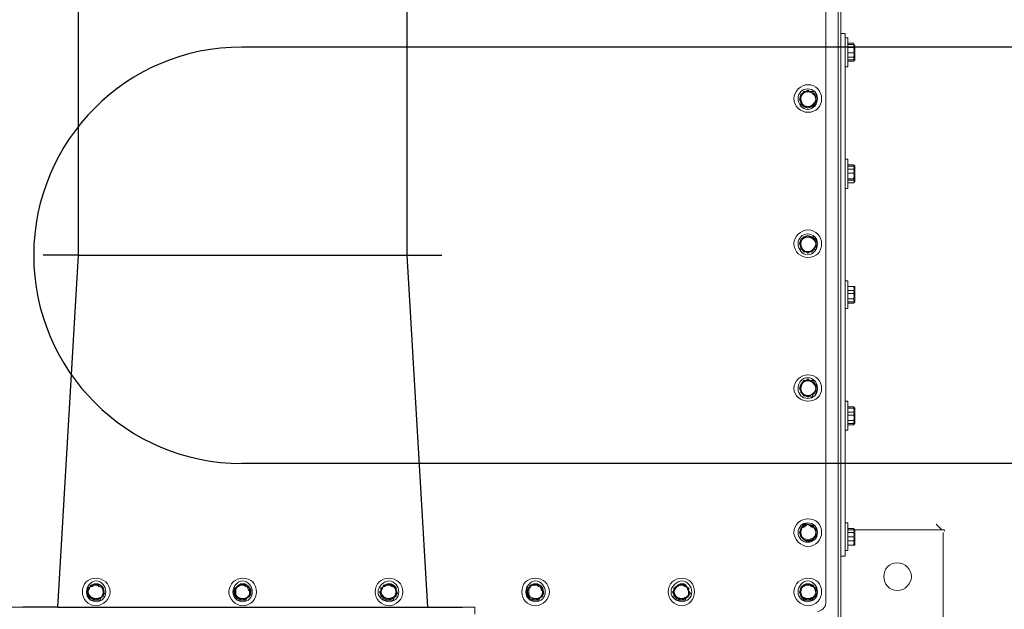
# Model space of a CAD drawing. Header units: millimetres. Extents: x -21108 to 360233, y 566 to 551167.
# Tile 20 of 38: x 179879 to 180719, y 267489 to 267991. Entities that reach past the tile are written whole.
import ezdxf

# ---------------------------------------------------------------- set-up
doc = ezdxf.new("R2010")
doc.units = ezdxf.units.MM
doc.header["$LTSCALE"] = 10

msp = doc.modelspace()

# ---------------------------------------------------------------- linework, layer by layer
at = {"color": 0, "linetype": 'ByBlock', "lineweight": -2}
for p, q in [((179929.369, 267790.375), (179929.369, 271350.375)), ((180209.369, 271350.375), (180209.369, 267790.375)), ((180778.691, 267967.875), (180068.691, 267967.875)), ((179929.369, 267790.375), (179899.369, 267790.375)), ((179929.369, 267790.375), (179899.369, 267790.375)), ((179911.869, 267490.375), (179929.369, 267790.375)), ((179929.369, 267790.375), (180209.369, 267790.375)), ((179929.369, 267790.375), (180209.369, 267790.375)), ((180209.369, 267790.375), (180226.869, 267490.375)), ((180209.369, 267790.375), (180239.369, 267790.375)), ((180209.369, 267790.375), (180239.369, 267790.375)), ((180778.691, 267612.875), (180068.691, 267612.875)), ((179911.869, 267490.375), (179881.869, 267490.375)), ((179911.869, 267490.375), (180226.869, 267490.375)), ((180226.869, 267490.375), (180256.869, 267490.375))]:
    msp.add_line(p, q, dxfattribs=at)
at = {"linetype": 'Continuous', "lineweight": 20}
for points in [[(180577.273, 268068.984), (180579.63, 268068.984), (180579.63, 267444.416), (180577.273, 267444.416)], [(180566.667, 267493.91), (180566.667, 268040.702), (180566.667, 268040.702)], [(180566.667, 266432.144), (180566.667, 266432.144), (180577.273, 266432.144), (180577.273, 268002.992), (180566.667, 268002.992)], [(180579.63, 267979.424), (180583.165, 267979.424), (180583.165, 267972.353)], [(180585.522, 267975.888), (180583.165, 267975.888), (180583.165, 267975.888)], [(180585.522, 267975.888), (180585.522, 267951.141), (180585.522, 267951.141)], [(180583.165, 267541.047), (180583.165, 267972.353), (180583.165, 267972.353)], [(180585.522, 267971.175), (180585.522, 267954.677), (180585.522, 267954.677)], [(180591.414, 267968.818), (180590.236, 267971.175), (180585.522, 267971.175)], [(180585.522, 267971.175), (180585.522, 267959.39), (180585.522, 267954.677)], [(180591.414, 267966.461), (180590.236, 267969.996), (180585.522, 267969.996)], [(180590.236, 267967.639), (180585.522, 267967.639), (180585.522, 267967.639)], [(180591.414, 267966.461), (180590.236, 267962.926), (180585.522, 267962.926)], [(180591.414, 267968.818), (180590.236, 267971.175), (180590.236, 267971.175)], [(180591.414, 267966.461), (180591.414, 267968.818), (180590.236, 267969.996)], [(180590.236, 267962.926), (180591.414, 267960.569), (180591.414, 267966.461)], [(180591.414, 267962.926), (180590.236, 267959.39), (180585.522, 267959.39)], [(180591.414, 267960.569), (180590.236, 267957.033), (180585.522, 267957.033)], [(180590.236, 267959.39), (180591.414, 267957.033), (180590.236, 267955.855), (180585.522, 267955.855)], [(180590.236, 267955.855), (180591.414, 267957.033), (180591.414, 267957.033)], [(180590.236, 267957.033), (180591.414, 267957.033), (180591.414, 267957.033)], [(180591.414, 267962.926), (180591.414, 267957.033), (180591.414, 267957.033)], [(180591.414, 267960.569), (180591.414, 267957.033), (180591.414, 267957.033)], [(180583.165, 267951.141), (180585.522, 267951.141), (180585.522, 267951.141)], [(180554.883, 267928.751), (180551.347, 267931.108), (180547.812, 267928.751)], [(180545.455, 267926.394), (180544.277, 267922.859), (180544.277, 267922.859)], [(180544.277, 267922.859), (180545.455, 267920.502), (180545.455, 267920.502)], [(180551.347, 267929.929), (180547.812, 267929.929), (180545.455, 267926.394)], [(180547.812, 267928.751), (180545.455, 267927.573), (180545.455, 267922.859), (180545.455, 267919.324), (180547.812, 267916.967)], [(180551.347, 267916.967), (180554.883, 267916.967), (180557.24, 267919.324), (180558.418, 267922.859), (180557.24, 267926.394), (180556.061, 267929.929), (180551.347, 267929.929)], [(180558.418, 267922.859), (180558.418, 267927.573), (180554.883, 267928.751)], [(180554.883, 267916.967), (180558.418, 267919.324), (180558.418, 267922.859)], [(180545.455, 267920.502), (180547.812, 267916.967), (180551.347, 267916.967)], [(180547.812, 267916.967), (180551.347, 267915.788), (180554.883, 267916.967)], [(180585.522, 267872.186), (180583.165, 267872.186), (180583.165, 267872.186)], [(180585.522, 267872.186), (180585.522, 267847.439), (180585.522, 267847.439)], [(180585.522, 267868.651), (180585.522, 267855.688), (180585.522, 267852.153)], [(180585.522, 267868.651), (180585.522, 267852.153), (180585.522, 267852.153)], [(180591.414, 267865.116), (180590.236, 267867.473), (180585.522, 267867.473)], [(180591.414, 267863.937), (180590.236, 267866.294), (180585.522, 267866.294)], [(180585.522, 267863.937), (180590.236, 267863.937), (180591.414, 267865.116), (180591.414, 267860.402), (180590.236, 267863.937)], [(180591.414, 267863.937), (180590.236, 267860.402), (180585.522, 267860.402)], [(180591.414, 267866.294), (180590.236, 267867.473), (180590.236, 267867.473)], [(180591.414, 267863.937), (180591.414, 267866.294), (180590.236, 267866.294)], [(180590.236, 267860.402), (180591.414, 267856.867), (180591.414, 267863.937)], [(180591.414, 267866.294), (180591.414, 267865.116), (180591.414, 267865.116)], [(180591.414, 267856.867), (180590.236, 267854.51), (180585.522, 267854.51)], [(180591.414, 267854.51), (180590.236, 267855.688), (180585.522, 267855.688)], [(180591.414, 267853.331), (180591.414, 267854.51), (180591.414, 267860.402), (180590.236, 267855.688)], [(180591.414, 267856.867), (180591.414, 267854.51), (180591.414, 267854.51)], [(180583.165, 267847.439), (180585.522, 267847.439), (180585.522, 267847.439)], [(180591.414, 267854.51), (180590.236, 267852.153), (180585.522, 267852.153)], [(180590.236, 267854.51), (180591.414, 267853.331), (180591.414, 267853.331)], [(180590.236, 267852.153), (180591.414, 267853.331), (180591.414, 267853.331)], [(180551.347, 267806.194), (180547.812, 267806.194), (180545.455, 267803.837)], [(180547.812, 267806.194), (180545.455, 267803.837), (180545.455, 267799.124), (180545.455, 267795.588), (180547.812, 267794.41)], [(180554.883, 267806.194), (180551.347, 267807.373), (180547.812, 267806.194)], [(180551.347, 267793.232), (180554.883, 267793.232), (180557.24, 267796.767), (180558.418, 267799.124), (180557.24, 267803.837), (180556.061, 267806.194), (180551.347, 267806.194)], [(180558.418, 267799.124), (180558.418, 267803.837), (180554.883, 267806.194)], [(180545.455, 267803.837), (180544.277, 267800.302), (180545.455, 267796.767)], [(180545.455, 267796.767), (180547.812, 267793.232), (180551.347, 267793.232)], [(180554.883, 267794.41), (180558.418, 267795.588), (180558.418, 267799.124)], [(180547.812, 267794.41), (180551.347, 267792.053), (180554.883, 267794.41)], [(180585.522, 267768.484), (180583.165, 267768.484), (180583.165, 267768.484)], [(180585.522, 267768.484), (180585.522, 267744.916), (180585.522, 267744.916)], [(180585.522, 267766.128), (180585.522, 267753.165), (180585.522, 267748.451)], [(180585.522, 267766.128), (180585.522, 267748.451), (180585.522, 267748.451)], [(180591.414, 267760.235), (180590.236, 267763.771), (180585.522, 267763.771)], [(180591.414, 267762.592), (180590.236, 267763.771), (180585.522, 267763.771)], [(180591.414, 267763.771), (180590.236, 267763.771), (180590.236, 267763.771)], [(180591.414, 267760.235), (180591.414, 267763.771), (180590.236, 267763.771)], [(180591.414, 267763.771), (180591.414, 267762.592), (180591.414, 267762.592)], [(180591.414, 267762.592), (180590.236, 267760.235), (180585.522, 267760.235)], [(180591.414, 267760.235), (180590.236, 267757.879), (180585.522, 267757.879)], [(180590.236, 267760.235), (180591.414, 267756.7), (180590.236, 267753.165), (180585.522, 267753.165)], [(180591.414, 267762.592), (180591.414, 267756.7), (180591.414, 267750.808), (180590.236, 267753.165)], [(180590.236, 267757.879), (180591.414, 267753.165), (180591.414, 267760.235)], [(180591.414, 267753.165), (180590.236, 267750.808), (180585.522, 267750.808)], [(180591.414, 267750.808), (180590.236, 267749.63), (180585.522, 267749.63)], [(180590.236, 267749.63), (180591.414, 267750.808), (180591.414, 267750.808)], [(180590.236, 267750.808), (180591.414, 267750.808), (180591.414, 267750.808)], [(180591.414, 267753.165), (180591.414, 267750.808), (180591.414, 267750.808)], [(180583.165, 267744.916), (180585.522, 267744.916), (180585.522, 267744.916)], [(180545.455, 267680.102), (180544.277, 267676.567), (180545.455, 267674.21)], [(180551.347, 267683.637), (180547.812, 267683.637), (180545.455, 267680.102)], [(180547.812, 267682.459), (180545.455, 267680.102), (180545.455, 267676.567), (180545.455, 267673.032), (180547.812, 267671.853)], [(180554.883, 267682.459), (180551.347, 267684.816), (180547.812, 267682.459)], [(180557.24, 267674.21), (180558.418, 267676.567), (180557.24, 267680.102), (180556.061, 267683.637), (180551.347, 267683.637)], [(180558.418, 267676.567), (180558.418, 267680.102), (180554.883, 267682.459)], [(180545.455, 267674.21), (180547.812, 267670.675), (180551.347, 267670.675)], [(180547.812, 267671.853), (180551.347, 267669.496), (180554.883, 267671.853)], [(180551.347, 267670.675), (180554.883, 267669.496), (180557.24, 267674.21)], [(180554.883, 267671.853), (180558.418, 267673.032), (180558.418, 267676.567)], [(180585.522, 267665.961), (180583.165, 267665.961), (180583.165, 267665.961)], [(180585.522, 267665.961), (180585.522, 267641.214), (180585.522, 267641.214)], [(180585.522, 267662.426), (180585.522, 267649.463), (180585.522, 267644.749)], [(180585.522, 267662.426), (180585.522, 267644.749), (180585.522, 267644.749)], [(180591.414, 267658.89), (180590.236, 267661.247), (180585.522, 267661.247)], [(180591.414, 267656.534), (180590.236, 267660.069), (180585.522, 267660.069)], [(180591.414, 267656.534), (180590.236, 267654.177), (180585.522, 267654.177)], [(180590.236, 267656.534), (180585.522, 267656.534), (180585.522, 267656.534)], [(180591.414, 267660.069), (180590.236, 267661.247), (180590.236, 267661.247)], [(180591.414, 267656.534), (180591.414, 267660.069), (180590.236, 267660.069)], [(180590.236, 267654.177), (180591.414, 267650.641), (180591.414, 267656.534)], [(180591.414, 267660.069), (180591.414, 267658.89), (180591.414, 267658.89)], [(180591.414, 267650.641), (180590.236, 267647.106), (180585.522, 267647.106)], [(180591.414, 267648.285), (180590.236, 267649.463), (180585.522, 267649.463)], [(180591.414, 267648.285), (180590.236, 267645.928), (180585.522, 267645.928)], [(180591.414, 267648.285), (180591.414, 267652.998), (180590.236, 267649.463)], [(180590.236, 267645.928), (180591.414, 267647.106), (180591.414, 267647.106)], [(180590.236, 267647.106), (180591.414, 267647.106), (180591.414, 267647.106)], [(180591.414, 267650.641), (180591.414, 267648.285), (180591.414, 267648.285)], [(180591.414, 267648.285), (180591.414, 267647.106), (180591.414, 267647.106)], [(180583.165, 267641.214), (180585.522, 267641.214), (180585.522, 267641.214)], [(180585.522, 267562.259), (180583.165, 267562.259), (180583.165, 267562.259)], [(180585.522, 267562.259), (180585.522, 267538.69), (180585.522, 267538.69)], [(180545.455, 267557.545), (180544.277, 267554.01), (180545.455, 267550.475)], [(180551.347, 267561.081), (180547.812, 267561.081), (180545.455, 267557.545)], [(180547.812, 267558.724), (180545.455, 267557.545), (180545.455, 267554.01), (180545.455, 267550.475), (180547.812, 267548.118)], [(180554.883, 267558.724), (180551.347, 267561.081), (180547.812, 267558.724)], [(180551.347, 267546.94), (180554.883, 267546.94), (180557.24, 267550.475), (180558.418, 267554.01), (180557.24, 267556.367), (180556.061, 267559.902), (180551.347, 267561.081)], [(180558.418, 267554.01), (180558.418, 267557.545), (180554.883, 267558.724)], [(180554.883, 267548.118), (180558.418, 267550.475), (180558.418, 267554.01)], [(180585.522, 267558.724), (180585.522, 267545.761), (180585.522, 267542.226)], [(180585.522, 267558.724), (180585.522, 267542.226), (180585.522, 267542.226)], [(180591.414, 267556.367), (180590.236, 267557.545), (180585.522, 267557.545)], [(180591.414, 267554.01), (180590.236, 267556.367), (180585.522, 267556.367)], [(180591.414, 267556.367), (180590.236, 267554.01), (180585.522, 267554.01)], [(180591.414, 267554.01), (180590.236, 267550.475), (180585.522, 267550.475)], [(180591.414, 267556.367), (180590.236, 267557.545), (180590.236, 267557.545)], [(180591.414, 267554.01), (180591.414, 267556.367), (180590.236, 267556.367)], [(180590.236, 267554.01), (180591.414, 267550.475), (180591.414, 267556.367)], [(180590.236, 267550.475), (180591.414, 267548.118), (180591.414, 267554.01)], [(180665.655, 267556.367), (180591.414, 267556.367), (180591.414, 267556.367)], [(180665.655, 267556.367), (180660.941, 267561.081), (180660.941, 267561.081)], [(180666.834, 267366.64), (180666.834, 267554.01), (180666.834, 267554.01)], [(180666.834, 267366.64), (180666.834, 267554.01), (180666.834, 267554.01)], [(180545.455, 267550.475), (180547.812, 267548.118), (180551.347, 267546.94)], [(180547.812, 267548.118), (180551.347, 267545.761), (180554.883, 267548.118)], [(180591.414, 267548.118), (180590.236, 267543.404), (180585.522, 267543.404)], [(180591.414, 267544.583), (180590.236, 267546.94), (180585.522, 267546.94)], [(180591.414, 267543.404), (180591.414, 267544.583), (180591.414, 267550.475), (180590.236, 267546.94)], [(180591.414, 267548.118), (180591.414, 267544.583), (180591.414, 267544.583)], [(180583.165, 267541.047), (180583.165, 267533.977), (180579.63, 267533.977)], [(180583.165, 267538.69), (180585.522, 267538.69), (180585.522, 267538.69)], [(180591.414, 267544.583), (180590.236, 267543.404), (180585.522, 267543.404)], [(180590.236, 267543.404), (180591.414, 267543.404), (180591.414, 267543.404)], [(180590.236, 267543.404), (180591.414, 267543.404), (180591.414, 267543.404)], [(179938.563, 267505.694), (179936.207, 267503.338), (179937.385, 267499.802)], [(179940.92, 267508.051), (179937.385, 267506.873), (179937.385, 267503.338), (179937.385, 267499.802), (179940.92, 267497.445)], [(179944.456, 267509.23), (179939.742, 267509.23), (179938.563, 267505.694)], [(179946.812, 267508.051), (179944.456, 267510.408), (179940.92, 267508.051)], [(179944.456, 267496.267), (179947.991, 267496.267), (179949.169, 267499.802), (179951.526, 267502.159), (179950.348, 267505.694), (179947.991, 267509.23), (179944.456, 267509.23)], [(179950.348, 267503.338), (179950.348, 267506.873), (179946.812, 267508.051)], [(179946.812, 267497.445), (179950.348, 267499.802), (179950.348, 267503.338)], [(180069.369, 267509.23), (180065.834, 267509.23), (180063.477, 267505.694), (180061.12, 267503.338), (180063.477, 267499.802)], [(180065.834, 267508.051), (180062.299, 267506.873), (180062.299, 267503.338), (180062.299, 267499.802), (180065.834, 267497.445)], [(180071.726, 267508.051), (180069.369, 267510.408), (180065.834, 267508.051)], [(180068.191, 267496.267), (180071.726, 267496.267), (180074.083, 267499.802), (180076.44, 267502.159), (180074.083, 267505.694), (180072.904, 267509.23), (180069.369, 267509.23)], [(180071.726, 267497.445), (180075.261, 267499.802), (180075.261, 267503.338), (180075.261, 267506.873), (180071.726, 267508.051)], [(180188.391, 267505.694), (180186.034, 267503.338), (180188.391, 267499.802)], [(180190.748, 267508.051), (180187.212, 267506.873), (180187.212, 267503.338), (180187.212, 267499.802), (180190.748, 267497.445)], [(180193.104, 267509.23), (180189.569, 267509.23), (180188.391, 267505.694)], [(180196.64, 267508.051), (180193.104, 267510.408), (180190.748, 267508.051)], [(180193.104, 267496.267), (180197.818, 267496.267), (180198.997, 267499.802), (180201.353, 267502.159), (180200.175, 267505.694), (180197.818, 267509.23), (180193.104, 267509.23)], [(180200.175, 267503.338), (180200.175, 267506.873), (180196.64, 267508.051)], [(180196.64, 267497.445), (180200.175, 267499.802), (180200.175, 267503.338)], [(180313.304, 267505.694), (180310.947, 267503.338), (180313.304, 267499.802)], [(180314.483, 267508.051), (180312.126, 267506.873), (180312.126, 267503.338), (180312.126, 267499.802), (180314.483, 267497.445)], [(180319.196, 267509.23), (180314.483, 267509.23), (180313.304, 267505.694)], [(180321.553, 267508.051), (180319.196, 267510.408), (180314.483, 267508.051)], [(180318.018, 267496.267), (180321.553, 267496.267), (180323.91, 267499.802), (180326.267, 267502.159), (180323.91, 267505.694), (180322.732, 267509.23), (180319.196, 267509.23)], [(180325.089, 267503.338), (180325.089, 267506.873), (180321.553, 267508.051)], [(180321.553, 267497.445), (180325.089, 267499.802), (180325.089, 267503.338)], [(180438.218, 267505.694), (180435.861, 267503.338), (180438.218, 267499.802)], [(180440.575, 267508.051), (180437.04, 267506.873), (180437.04, 267503.338), (180437.04, 267499.802), (180440.575, 267497.445)], [(180444.11, 267509.23), (180440.575, 267509.23), (180438.218, 267505.694)], [(180446.467, 267508.051), (180442.932, 267510.408), (180440.575, 267508.051)], [(180442.932, 267496.267), (180446.467, 267496.267), (180448.824, 267499.802), (180451.181, 267502.159), (180448.824, 267505.694), (180447.645, 267509.23), (180444.11, 267509.23)], [(180450.002, 267503.338), (180450.002, 267506.873), (180446.467, 267508.051)], [(180446.467, 267497.445), (180450.002, 267499.802), (180450.002, 267503.338)], [(180551.347, 267509.23), (180547.812, 267509.23), (180545.455, 267505.694), (180544.277, 267503.338), (180545.455, 267499.802)], [(180547.812, 267508.051), (180545.455, 267506.873), (180545.455, 267503.338), (180545.455, 267499.802), (180547.812, 267497.445)], [(180554.883, 267508.051), (180551.347, 267510.408), (180547.812, 267508.051)], [(180557.24, 267499.802), (180558.418, 267502.159), (180557.24, 267505.694), (180556.061, 267509.23), (180551.347, 267509.23)], [(180558.418, 267503.338), (180558.418, 267506.873), (180554.883, 267508.051)], [(180554.883, 267497.445), (180558.418, 267499.802), (180558.418, 267503.338)], [(179937.385, 267499.802), (179939.742, 267496.267), (179944.456, 267496.267)], [(179940.92, 267497.445), (179944.456, 267496.267), (179946.812, 267497.445)], [(180063.477, 267499.802), (180064.655, 267496.267), (180068.191, 267496.267)], [(180065.834, 267497.445), (180069.369, 267496.267), (180071.726, 267497.445)], [(180188.391, 267499.802), (180189.569, 267496.267), (180193.104, 267496.267)], [(180190.748, 267497.445), (180193.104, 267496.267), (180196.64, 267497.445)], [(180313.304, 267499.802), (180314.483, 267496.267), (180318.018, 267496.267)], [(180314.483, 267497.445), (180319.196, 267496.267), (180321.553, 267497.445)], [(180438.218, 267499.802), (180439.396, 267496.267), (180442.932, 267496.267)], [(180440.575, 267497.445), (180442.932, 267496.267), (180446.467, 267497.445)], [(180545.455, 267499.802), (180547.812, 267496.267), (180551.347, 267496.267)], [(180547.812, 267497.445), (180551.347, 267496.267), (180554.883, 267497.445)], [(180551.347, 267496.267), (180554.883, 267496.267), (180557.24, 267499.802)], [(180267.346, 267490.375), (180069.369, 267490.375), (179870.214, 267490.375)], [(180267.346, 267484.483), (180267.346, 267490.375), (180267.346, 267490.375)]]:
    msp.add_lwpolyline(points, dxfattribs=at)
for points in [[(180585.522, 267971.175), (180585.522, 267971.175)], [(180585.522, 267971.175), (180585.522, 267971.175)], [(180590.236, 267967.639), (180591.414, 267968.818), (180591.414, 267962.926)], [(180591.414, 267968.818), (180591.414, 267968.818)], [(180585.522, 267954.677), (180585.522, 267954.677)], [(180585.522, 267954.677), (180585.522, 267954.677)], [(180585.522, 267868.651), (180585.522, 267868.651)], [(180585.522, 267868.651), (180585.522, 267868.651)], [(180585.522, 267852.153), (180585.522, 267852.153)], [(180585.522, 267852.153), (180585.522, 267852.153)], [(180585.522, 267766.128), (180585.522, 267766.128)], [(180585.522, 267766.128), (180585.522, 267766.128)], [(180585.522, 267748.451), (180585.522, 267748.451)], [(180585.522, 267748.451), (180585.522, 267748.451)], [(180591.414, 267750.808), (180591.414, 267750.808)], [(180585.522, 267662.426), (180585.522, 267662.426)], [(180585.522, 267662.426), (180585.522, 267662.426)], [(180590.236, 267656.534), (180591.414, 267658.89), (180591.414, 267652.998)], [(180585.522, 267644.749), (180585.522, 267644.749)], [(180585.522, 267644.749), (180585.522, 267644.749)], [(180585.522, 267558.724), (180585.522, 267558.724)], [(180585.522, 267558.724), (180585.522, 267558.724)], [(180591.414, 267556.367), (180591.414, 267556.367)], [(180585.522, 267542.226), (180585.522, 267542.226)], [(180585.522, 267542.226), (180585.522, 267542.226)]]:
    msp.add_lwpolyline(points, close=True, dxfattribs=at)
at = {"color": 0, "linetype": 'ByBlock', "lineweight": -2}
msp.add_arc((180068.691, 267790.375), 177.5, 90, 270, dxfattribs=at)
at = {"linetype": 'Continuous', "lineweight": 20}
for points, knots in [([(180563.132, 267924.037), (180563.132, 267929.929), (180558.418, 267935.822), (180551.347, 267935.822), (180551.347, 267935.822), (180545.455, 267935.822), (180539.563, 267929.929), (180539.563, 267924.037), (180539.563, 267924.037), (180539.563, 267916.967), (180545.455, 267912.253), (180551.347, 267912.253), (180551.347, 267912.253), (180558.418, 267912.253), (180563.132, 267916.967), (180563.132, 267924.037)], [0, 0, 0, 0, 0.0625, 0.0625, 0.0625, 0.062501, 0.125, 0.125, 0.125, 0.125001, 0.1875, 0.1875, 0.1875, 0.187501, 1, 1, 1, 1]), ([(180559.596, 267924.037), (180559.596, 267928.751), (180556.061, 267932.286), (180551.347, 267932.286), (180551.347, 267932.286), (180546.634, 267932.286), (180543.098, 267928.751), (180543.098, 267924.037), (180543.098, 267924.037), (180543.098, 267919.324), (180546.634, 267914.61), (180551.347, 267914.61), (180551.347, 267914.61), (180556.061, 267914.61), (180559.596, 267919.324), (180559.596, 267924.037)], [0, 0, 0, 0, 0.0625, 0.0625, 0.0625, 0.062501, 0.125, 0.125, 0.125, 0.125001, 0.1875, 0.1875, 0.1875, 0.187501, 1, 1, 1, 1]), ([(180563.132, 267800.302), (180563.132, 267806.194), (180558.418, 267812.086), (180551.347, 267812.086), (180551.347, 267812.086), (180545.455, 267812.086), (180539.563, 267806.194), (180539.563, 267800.302), (180539.563, 267800.302), (180539.563, 267793.232), (180545.455, 267788.518), (180551.347, 267788.518), (180551.347, 267788.518), (180558.418, 267788.518), (180563.132, 267793.232), (180563.132, 267800.302)], [0, 0, 0, 0, 0.0625, 0.0625, 0.0625, 0.062501, 0.125, 0.125, 0.125, 0.125001, 0.1875, 0.1875, 0.1875, 0.187501, 1, 1, 1, 1]), ([(180559.596, 267800.302), (180559.596, 267805.016), (180556.061, 267808.551), (180551.347, 267808.551), (180551.347, 267808.551), (180546.634, 267808.551), (180543.098, 267805.016), (180543.098, 267800.302), (180543.098, 267800.302), (180543.098, 267795.588), (180546.634, 267790.875), (180551.347, 267790.875), (180551.347, 267790.875), (180556.061, 267790.875), (180559.596, 267795.588), (180559.596, 267800.302)], [0, 0, 0, 0, 0.0625, 0.0625, 0.0625, 0.062501, 0.125, 0.125, 0.125, 0.125001, 0.1875, 0.1875, 0.1875, 0.187501, 1, 1, 1, 1]), ([(180563.132, 267676.567), (180563.132, 267683.637), (180558.418, 267688.351), (180551.347, 267688.351), (180551.347, 267688.351), (180545.455, 267688.351), (180539.563, 267683.637), (180539.563, 267676.567), (180539.563, 267676.567), (180539.563, 267670.675), (180545.455, 267665.961), (180551.347, 267665.961), (180551.347, 267665.961), (180558.418, 267665.961), (180563.132, 267670.675), (180563.132, 267676.567)], [0, 0, 0, 0, 0.0625, 0.0625, 0.0625, 0.062501, 0.125, 0.125, 0.125, 0.125001, 0.1875, 0.1875, 0.1875, 0.187501, 1, 1, 1, 1]), ([(180559.596, 267676.567), (180559.596, 267682.459), (180556.061, 267685.994), (180551.347, 267685.994), (180551.347, 267685.994), (180546.634, 267685.994), (180543.098, 267682.459), (180543.098, 267676.567), (180543.098, 267676.567), (180543.098, 267671.853), (180546.634, 267668.318), (180551.347, 267668.318), (180551.347, 267668.318), (180556.061, 267668.318), (180559.596, 267671.853), (180559.596, 267676.567)], [0, 0, 0, 0, 0.0625, 0.0625, 0.0625, 0.062501, 0.125, 0.125, 0.125, 0.125001, 0.1875, 0.1875, 0.1875, 0.187501, 1, 1, 1, 1]), ([(180563.132, 267554.01), (180563.132, 267561.081), (180558.418, 267565.794), (180551.347, 267565.794), (180551.347, 267565.794), (180545.455, 267565.794), (180539.563, 267561.081), (180539.563, 267554.01), (180539.563, 267554.01), (180539.563, 267548.118), (180545.455, 267542.226), (180551.347, 267542.226), (180551.347, 267542.226), (180558.418, 267542.226), (180563.132, 267548.118), (180563.132, 267554.01)], [0, 0, 0, 0, 0.0625, 0.0625, 0.0625, 0.062501, 0.125, 0.125, 0.125, 0.125001, 0.1875, 0.1875, 0.1875, 0.187501, 1, 1, 1, 1]), ([(180559.596, 267554.01), (180559.596, 267558.724), (180556.061, 267562.259), (180551.347, 267562.259), (180551.347, 267562.259), (180546.634, 267562.259), (180543.098, 267558.724), (180543.098, 267554.01), (180543.098, 267554.01), (180543.098, 267549.296), (180546.634, 267545.761), (180551.347, 267545.761), (180551.347, 267545.761), (180556.061, 267545.761), (180559.596, 267549.296), (180559.596, 267554.01)], [0, 0, 0, 0, 0.0625, 0.0625, 0.0625, 0.062501, 0.125, 0.125, 0.125, 0.125001, 0.1875, 0.1875, 0.1875, 0.187501, 1, 1, 1, 1]), ([(180639.73, 267516.3), (180639.73, 267523.371), (180633.838, 267528.085), (180627.945, 267528.085), (180627.945, 267528.085), (180620.875, 267528.085), (180616.161, 267523.371), (180616.161, 267516.3), (180616.161, 267516.3), (180616.161, 267510.408), (180620.875, 267504.516), (180627.945, 267504.516), (180627.945, 267504.516), (180633.838, 267504.516), (180639.73, 267510.408), (180639.73, 267516.3)], [0, 0, 0, 0, 0.0625, 0.0625, 0.0625, 0.062501, 0.125, 0.125, 0.125, 0.125001, 0.1875, 0.1875, 0.1875, 0.187501, 1, 1, 1, 1]), ([(180627.945, 267528.085), (180620.875, 267528.085), (180616.161, 267523.371), (180616.161, 267516.3), (180616.161, 267516.3), (180616.161, 267510.408), (180620.875, 267504.516), (180627.945, 267504.516)], [0, 0, 0, 0, 0.125, 0.125, 0.125, 0.125001, 1, 1, 1, 1]), ([(179956.24, 267503.338), (179956.24, 267510.408), (179950.348, 267515.122), (179944.456, 267515.122), (179944.456, 267515.122), (179937.385, 267515.122), (179932.671, 267510.408), (179932.671, 267503.338), (179932.671, 267503.338), (179932.671, 267497.445), (179937.385, 267491.553), (179944.456, 267491.553), (179944.456, 267491.553), (179950.348, 267491.553), (179956.24, 267497.445), (179956.24, 267503.338)], [0, 0, 0, 0, 0.0625, 0.0625, 0.0625, 0.062501, 0.125, 0.125, 0.125, 0.125001, 0.1875, 0.1875, 0.1875, 0.187501, 1, 1, 1, 1]), ([(179956.24, 267503.338), (179956.24, 267510.408), (179950.348, 267515.122), (179944.456, 267515.122), (179944.456, 267515.122), (179937.385, 267515.122), (179932.671, 267510.408), (179932.671, 267503.338), (179932.671, 267503.338), (179932.671, 267497.445), (179937.385, 267491.553), (179944.456, 267491.553), (179944.456, 267491.553), (179950.348, 267491.553), (179956.24, 267497.445), (179956.24, 267503.338)], [0, 0, 0, 0, 0.0625, 0.0625, 0.0625, 0.062501, 0.125, 0.125, 0.125, 0.125001, 0.1875, 0.1875, 0.1875, 0.187501, 1, 1, 1, 1]), ([(179952.705, 267503.338), (179952.705, 267508.051), (179949.169, 267512.765), (179944.456, 267512.765), (179944.456, 267512.765), (179939.742, 267512.765), (179936.207, 267508.051), (179936.207, 267503.338), (179936.207, 267503.338), (179936.207, 267498.624), (179939.742, 267495.089), (179944.456, 267495.089), (179944.456, 267495.089), (179949.169, 267495.089), (179952.705, 267498.624), (179952.705, 267503.338)], [0, 0, 0, 0, 0.0625, 0.0625, 0.0625, 0.062501, 0.125, 0.125, 0.125, 0.125001, 0.1875, 0.1875, 0.1875, 0.187501, 1, 1, 1, 1]), ([(179952.705, 267503.338), (179952.705, 267508.051), (179949.169, 267512.765), (179944.456, 267512.765), (179944.456, 267512.765), (179939.742, 267512.765), (179936.207, 267508.051), (179936.207, 267503.338), (179936.207, 267503.338), (179936.207, 267498.624), (179939.742, 267495.089), (179944.456, 267495.089), (179944.456, 267495.089), (179949.169, 267495.089), (179952.705, 267498.624), (179952.705, 267503.338)], [0, 0, 0, 0, 0.0625, 0.0625, 0.0625, 0.062501, 0.125, 0.125, 0.125, 0.125001, 0.1875, 0.1875, 0.1875, 0.187501, 1, 1, 1, 1]), ([(180081.153, 267503.338), (180081.153, 267510.408), (180076.44, 267515.122), (180069.369, 267515.122), (180069.369, 267515.122), (180063.477, 267515.122), (180057.585, 267510.408), (180057.585, 267503.338), (180057.585, 267503.338), (180057.585, 267497.445), (180063.477, 267491.553), (180069.369, 267491.553), (180069.369, 267491.553), (180076.44, 267491.553), (180081.153, 267497.445), (180081.153, 267503.338)], [0, 0, 0, 0, 0.0625, 0.0625, 0.0625, 0.062501, 0.125, 0.125, 0.125, 0.125001, 0.1875, 0.1875, 0.1875, 0.187501, 1, 1, 1, 1]), ([(180077.618, 267503.338), (180077.618, 267508.051), (180074.083, 267512.765), (180069.369, 267512.765), (180069.369, 267512.765), (180064.655, 267512.765), (180061.12, 267508.051), (180061.12, 267503.338), (180061.12, 267503.338), (180061.12, 267498.624), (180064.655, 267495.089), (180069.369, 267495.089), (180069.369, 267495.089), (180074.083, 267495.089), (180077.618, 267498.624), (180077.618, 267503.338)], [0, 0, 0, 0, 0.0625, 0.0625, 0.0625, 0.062501, 0.125, 0.125, 0.125, 0.125001, 0.1875, 0.1875, 0.1875, 0.187501, 1, 1, 1, 1]), ([(180206.067, 267503.338), (180206.067, 267510.408), (180200.175, 267515.122), (180194.283, 267515.122), (180194.283, 267515.122), (180187.212, 267515.122), (180182.499, 267510.408), (180182.499, 267503.338), (180182.499, 267503.338), (180182.499, 267497.445), (180187.212, 267491.553), (180194.283, 267491.553), (180194.283, 267491.553), (180200.175, 267491.553), (180206.067, 267497.445), (180206.067, 267503.338)], [0, 0, 0, 0, 0.0625, 0.0625, 0.0625, 0.062501, 0.125, 0.125, 0.125, 0.125001, 0.1875, 0.1875, 0.1875, 0.187501, 1, 1, 1, 1]), ([(180202.532, 267503.338), (180202.532, 267508.051), (180198.997, 267512.765), (180194.283, 267512.765), (180194.283, 267512.765), (180189.569, 267512.765), (180184.855, 267508.051), (180184.855, 267503.338), (180184.855, 267503.338), (180184.855, 267498.624), (180189.569, 267495.089), (180194.283, 267495.089), (180194.283, 267495.089), (180198.997, 267495.089), (180202.532, 267498.624), (180202.532, 267503.338)], [0, 0, 0, 0, 0.0625, 0.0625, 0.0625, 0.062501, 0.125, 0.125, 0.125, 0.125001, 0.1875, 0.1875, 0.1875, 0.187501, 1, 1, 1, 1]), ([(180330.981, 267503.338), (180330.981, 267510.408), (180325.089, 267515.122), (180319.196, 267515.122), (180319.196, 267515.122), (180312.126, 267515.122), (180307.412, 267510.408), (180307.412, 267503.338), (180307.412, 267503.338), (180307.412, 267497.445), (180312.126, 267491.553), (180319.196, 267491.553), (180319.196, 267491.553), (180325.089, 267491.553), (180330.981, 267497.445), (180330.981, 267503.338)], [0, 0, 0, 0, 0.0625, 0.0625, 0.0625, 0.062501, 0.125, 0.125, 0.125, 0.125001, 0.1875, 0.1875, 0.1875, 0.187501, 1, 1, 1, 1]), ([(180327.446, 267503.338), (180327.446, 267508.051), (180323.91, 267512.765), (180319.196, 267512.765), (180319.196, 267512.765), (180314.483, 267512.765), (180310.947, 267508.051), (180310.947, 267503.338), (180310.947, 267503.338), (180310.947, 267498.624), (180314.483, 267495.089), (180319.196, 267495.089), (180319.196, 267495.089), (180323.91, 267495.089), (180327.446, 267498.624), (180327.446, 267503.338)], [0, 0, 0, 0, 0.0625, 0.0625, 0.0625, 0.062501, 0.125, 0.125, 0.125, 0.125001, 0.1875, 0.1875, 0.1875, 0.187501, 1, 1, 1, 1]), ([(180454.716, 267503.338), (180454.716, 267510.408), (180450.002, 267515.122), (180444.11, 267515.122), (180444.11, 267515.122), (180437.04, 267515.122), (180432.326, 267510.408), (180432.326, 267503.338), (180432.326, 267503.338), (180432.326, 267497.445), (180437.04, 267491.553), (180444.11, 267491.553), (180444.11, 267491.553), (180450.002, 267491.553), (180454.716, 267497.445), (180454.716, 267503.338)], [0, 0, 0, 0, 0.0625, 0.0625, 0.0625, 0.062501, 0.125, 0.125, 0.125, 0.125001, 0.1875, 0.1875, 0.1875, 0.187501, 1, 1, 1, 1]), ([(180452.359, 267503.338), (180452.359, 267508.051), (180448.824, 267512.765), (180444.11, 267512.765), (180444.11, 267512.765), (180439.396, 267512.765), (180434.683, 267508.051), (180434.683, 267503.338), (180434.683, 267503.338), (180434.683, 267498.624), (180439.396, 267495.089), (180444.11, 267495.089), (180444.11, 267495.089), (180448.824, 267495.089), (180452.359, 267498.624), (180452.359, 267503.338)], [0, 0, 0, 0, 0.0625, 0.0625, 0.0625, 0.062501, 0.125, 0.125, 0.125, 0.125001, 0.1875, 0.1875, 0.1875, 0.187501, 1, 1, 1, 1]), ([(180563.132, 267503.338), (180563.132, 267510.408), (180558.418, 267515.122), (180551.347, 267515.122), (180551.347, 267515.122), (180545.455, 267515.122), (180539.563, 267510.408), (180539.563, 267503.338), (180539.563, 267503.338), (180539.563, 267497.445), (180545.455, 267491.553), (180551.347, 267491.553), (180551.347, 267491.553), (180558.418, 267491.553), (180563.132, 267497.445), (180563.132, 267503.338)], [0, 0, 0, 0, 0.0625, 0.0625, 0.0625, 0.062501, 0.125, 0.125, 0.125, 0.125001, 0.1875, 0.1875, 0.1875, 0.187501, 1, 1, 1, 1]), ([(180559.596, 267503.338), (180559.596, 267508.051), (180556.061, 267512.765), (180551.347, 267512.765), (180551.347, 267512.765), (180546.634, 267512.765), (180543.098, 267508.051), (180543.098, 267503.338), (180543.098, 267503.338), (180543.098, 267498.624), (180546.634, 267495.089), (180551.347, 267495.089), (180551.347, 267495.089), (180556.061, 267495.089), (180559.596, 267498.624), (180559.596, 267503.338)], [0, 0, 0, 0, 0.0625, 0.0625, 0.0625, 0.062501, 0.125, 0.125, 0.125, 0.125001, 0.1875, 0.1875, 0.1875, 0.187501, 1, 1, 1, 1])]:
    msp.add_open_spline(points, degree=3, knots=knots, dxfattribs=at)
for points in [[(180545.455, 267927.573), (180544.277, 267925.216), (180544.277, 267922.859), (180545.455, 267920.502)], [(180551.347, 267929.929), (180548.99, 267929.929), (180546.634, 267928.751), (180545.455, 267927.573)], [(180547.812, 267928.751), (180546.634, 267927.573), (180545.455, 267926.394), (180545.455, 267924.037)], [(180545.455, 267924.037), (180545.455, 267921.68), (180546.634, 267919.324), (180547.812, 267918.145)], [(180554.883, 267928.751), (180552.526, 267929.929), (180550.169, 267929.929), (180547.812, 267928.751)], [(180557.24, 267926.394), (180556.061, 267928.751), (180553.704, 267929.929), (180551.347, 267929.929)], [(180558.418, 267924.037), (180558.418, 267926.394), (180556.061, 267927.573), (180554.883, 267928.751)], [(180554.883, 267918.145), (180556.061, 267919.324), (180558.418, 267921.68), (180558.418, 267924.037)], [(180557.24, 267920.502), (180558.418, 267922.859), (180558.418, 267925.216), (180557.24, 267926.394)], [(180545.455, 267920.502), (180546.634, 267918.145), (180548.99, 267916.967), (180551.347, 267916.967)], [(180547.812, 267918.145), (180550.169, 267916.967), (180552.526, 267916.967), (180554.883, 267918.145)], [(180551.347, 267916.967), (180553.704, 267916.967), (180556.061, 267918.145), (180557.24, 267920.502)], [(180551.347, 267806.194), (180548.99, 267806.194), (180546.634, 267805.016), (180545.455, 267803.837)], [(180547.812, 267805.016), (180546.634, 267803.837), (180545.455, 267802.659), (180545.455, 267800.302)], [(180554.883, 267805.016), (180552.526, 267806.194), (180550.169, 267806.194), (180547.812, 267805.016)], [(180557.24, 267802.659), (180556.061, 267805.016), (180553.704, 267806.194), (180551.347, 267806.194)], [(180558.418, 267800.302), (180558.418, 267802.659), (180556.061, 267803.837), (180554.883, 267805.016)], [(180545.455, 267803.837), (180544.277, 267801.481), (180544.277, 267799.124), (180545.455, 267796.767)], [(180545.455, 267800.302), (180545.455, 267797.945), (180546.634, 267795.588), (180547.812, 267794.41)], [(180545.455, 267796.767), (180546.634, 267794.41), (180548.99, 267793.232), (180551.347, 267793.232)], [(180551.347, 267793.232), (180553.704, 267793.232), (180556.061, 267794.41), (180557.24, 267796.767)], [(180554.883, 267794.41), (180556.061, 267795.588), (180558.418, 267797.945), (180558.418, 267800.302)], [(180557.24, 267796.767), (180558.418, 267799.124), (180558.418, 267801.481), (180557.24, 267802.659)], [(180547.812, 267794.41), (180550.169, 267793.232), (180552.526, 267793.232), (180554.883, 267794.41)], [(180545.455, 267680.102), (180544.277, 267678.924), (180544.277, 267676.567), (180545.455, 267674.21)], [(180551.347, 267683.637), (180548.99, 267683.637), (180546.634, 267682.459), (180545.455, 267680.102)], [(180547.812, 267682.459), (180546.634, 267681.281), (180545.455, 267678.924), (180545.455, 267676.567)], [(180554.883, 267682.459), (180552.526, 267683.637), (180550.169, 267683.637), (180547.812, 267682.459)], [(180557.24, 267680.102), (180556.061, 267682.459), (180553.704, 267683.637), (180551.347, 267683.637)], [(180558.418, 267676.567), (180558.418, 267678.924), (180556.061, 267681.281), (180554.883, 267682.459)], [(180557.24, 267674.21), (180558.418, 267675.388), (180558.418, 267677.745), (180557.24, 267680.102)], [(180545.455, 267676.567), (180545.455, 267674.21), (180546.634, 267673.032), (180547.812, 267671.853)], [(180545.455, 267674.21), (180546.634, 267671.853), (180548.99, 267670.675), (180551.347, 267670.675)], [(180547.812, 267671.853), (180550.169, 267670.675), (180552.526, 267670.675), (180554.883, 267671.853)], [(180551.347, 267670.675), (180553.704, 267670.675), (180556.061, 267671.853), (180557.24, 267674.21)], [(180554.883, 267671.853), (180556.061, 267673.032), (180558.418, 267674.21), (180558.418, 267676.567)], [(180545.455, 267557.545), (180544.277, 267555.189), (180544.277, 267552.832), (180545.455, 267551.653)], [(180551.347, 267561.081), (180548.99, 267561.081), (180546.634, 267559.902), (180545.455, 267557.545)], [(180547.812, 267559.902), (180546.634, 267558.724), (180545.455, 267556.367), (180545.455, 267554.01)], [(180545.455, 267554.01), (180545.455, 267551.653), (180546.634, 267549.296), (180547.812, 267548.118)], [(180554.883, 267559.902), (180552.526, 267561.081), (180550.169, 267561.081), (180547.812, 267559.902)], [(180557.24, 267557.545), (180556.061, 267558.724), (180553.704, 267561.081), (180551.347, 267561.081)], [(180558.418, 267554.01), (180558.418, 267556.367), (180556.061, 267558.724), (180554.883, 267559.902)], [(180554.883, 267548.118), (180556.061, 267549.296), (180558.418, 267551.653), (180558.418, 267554.01)], [(180557.24, 267550.475), (180558.418, 267552.832), (180558.418, 267555.189), (180557.24, 267557.545)], [(180668.012, 267555.189), (180668.012, 267556.367), (180666.834, 267556.367), (180665.655, 267556.367)], [(180668.012, 267555.189), (180668.012, 267556.367), (180666.834, 267556.367), (180665.655, 267556.367)], [(180545.455, 267551.653), (180546.634, 267549.296), (180548.99, 267548.118), (180551.347, 267548.118)], [(180547.812, 267548.118), (180550.169, 267546.94), (180552.526, 267546.94), (180554.883, 267548.118)], [(180551.347, 267548.118), (180553.704, 267548.118), (180556.061, 267549.296), (180557.24, 267550.475)], [(179940.92, 267509.23), (179938.563, 267508.051), (179937.385, 267505.694), (179937.385, 267503.338)], [(179938.563, 267506.873), (179937.385, 267504.516), (179937.385, 267502.159), (179938.563, 267500.981)], [(179937.385, 267503.338), (179937.385, 267500.981), (179938.563, 267498.624), (179940.92, 267498.624)], [(179944.456, 267510.408), (179942.099, 267510.408), (179939.742, 267509.23), (179938.563, 267506.873)], [(179947.991, 267509.23), (179945.634, 267510.408), (179943.277, 267510.408), (179940.92, 267509.23)], [(179950.348, 267506.873), (179949.169, 267509.23), (179946.812, 267510.408), (179944.456, 267510.408)], [(179950.348, 267503.338), (179950.348, 267505.694), (179949.169, 267508.051), (179947.991, 267509.23)], [(179947.991, 267498.624), (179949.169, 267498.624), (179950.348, 267500.981), (179950.348, 267503.338)], [(179950.348, 267499.802), (179951.526, 267502.159), (179951.526, 267504.516), (179950.348, 267506.873)], [(180063.477, 267506.873), (180062.299, 267504.516), (180062.299, 267502.159), (180063.477, 267500.981)], [(180069.369, 267510.408), (180067.012, 267510.408), (180065.834, 267509.23), (180063.477, 267506.873)], [(180065.834, 267509.23), (180064.655, 267508.051), (180063.477, 267505.694), (180063.477, 267503.338)], [(180063.477, 267503.338), (180063.477, 267500.981), (180064.655, 267498.624), (180065.834, 267498.624)], [(180072.904, 267509.23), (180070.548, 267510.408), (180068.191, 267510.408), (180065.834, 267509.23)], [(180075.261, 267506.873), (180074.083, 267509.23), (180071.726, 267510.408), (180069.369, 267510.408)], [(180076.44, 267503.338), (180076.44, 267505.694), (180075.261, 267508.051), (180072.904, 267509.23)], [(180072.904, 267498.624), (180075.261, 267498.624), (180076.44, 267500.981), (180076.44, 267503.338)], [(180075.261, 267499.802), (180076.44, 267502.159), (180076.44, 267504.516), (180075.261, 267506.873)], [(180190.748, 267509.23), (180188.391, 267508.051), (180187.212, 267505.694), (180187.212, 267503.338)], [(180188.391, 267506.873), (180187.212, 267504.516), (180187.212, 267502.159), (180188.391, 267500.981)], [(180187.212, 267503.338), (180187.212, 267500.981), (180188.391, 267498.624), (180190.748, 267498.624)], [(180194.283, 267510.408), (180191.926, 267510.408), (180189.569, 267509.23), (180188.391, 267506.873)], [(180196.64, 267509.23), (180195.461, 267510.408), (180193.104, 267510.408), (180190.748, 267509.23)], [(180200.175, 267506.873), (180198.997, 267509.23), (180196.64, 267510.408), (180194.283, 267510.408)], [(180200.175, 267503.338), (180200.175, 267505.694), (180198.997, 267508.051), (180196.64, 267509.23)], [(180196.64, 267498.624), (180198.997, 267498.624), (180200.175, 267500.981), (180200.175, 267503.338)], [(180198.997, 267499.802), (180200.175, 267502.159), (180200.175, 267504.516), (180200.175, 267506.873)], [(180313.304, 267506.873), (180312.126, 267504.516), (180312.126, 267502.159), (180313.304, 267500.981)], [(180319.196, 267510.408), (180316.84, 267510.408), (180314.483, 267509.23), (180313.304, 267506.873)], [(180315.661, 267509.23), (180314.483, 267508.051), (180313.304, 267505.694), (180313.304, 267503.338)], [(180313.304, 267503.338), (180313.304, 267500.981), (180314.483, 267498.624), (180315.661, 267498.624)], [(180322.732, 267509.23), (180320.375, 267510.408), (180318.018, 267510.408), (180315.661, 267509.23)], [(180325.089, 267506.873), (180323.91, 267509.23), (180321.553, 267510.408), (180319.196, 267510.408)], [(180325.089, 267503.338), (180325.089, 267505.694), (180323.91, 267508.051), (180322.732, 267509.23)], [(180322.732, 267498.624), (180323.91, 267498.624), (180325.089, 267500.981), (180325.089, 267503.338)], [(180325.089, 267499.802), (180326.267, 267502.159), (180326.267, 267504.516), (180325.089, 267506.873)], [(180440.575, 267509.23), (180438.218, 267508.051), (180437.04, 267505.694), (180437.04, 267503.338)], [(180438.218, 267506.873), (180437.04, 267504.516), (180437.04, 267502.159), (180438.218, 267500.981)], [(180437.04, 267503.338), (180437.04, 267500.981), (180438.218, 267498.624), (180440.575, 267498.624)], [(180444.11, 267510.408), (180441.753, 267510.408), (180439.396, 267509.23), (180438.218, 267506.873)], [(180446.467, 267509.23), (180445.289, 267510.408), (180442.932, 267510.408), (180440.575, 267509.23)], [(180448.824, 267506.873), (180447.645, 267509.23), (180446.467, 267510.408), (180444.11, 267510.408)], [(180450.002, 267503.338), (180450.002, 267505.694), (180448.824, 267508.051), (180446.467, 267509.23)], [(180446.467, 267498.624), (180448.824, 267498.624), (180450.002, 267500.981), (180450.002, 267503.338)], [(180448.824, 267499.802), (180450.002, 267502.159), (180450.002, 267504.516), (180448.824, 267506.873)], [(180545.455, 267506.873), (180544.277, 267504.516), (180544.277, 267502.159), (180545.455, 267500.981)], [(180551.347, 267510.408), (180548.99, 267510.408), (180546.634, 267509.23), (180545.455, 267506.873)], [(180547.812, 267509.23), (180546.634, 267508.051), (180545.455, 267505.694), (180545.455, 267503.338)], [(180545.455, 267503.338), (180545.455, 267500.981), (180546.634, 267498.624), (180547.812, 267498.624)], [(180554.883, 267509.23), (180552.526, 267510.408), (180550.169, 267510.408), (180547.812, 267509.23)], [(180557.24, 267506.873), (180556.061, 267509.23), (180553.704, 267510.408), (180551.347, 267510.408)], [(180558.418, 267503.338), (180558.418, 267505.694), (180556.061, 267508.051), (180554.883, 267509.23)], [(180554.883, 267498.624), (180556.061, 267498.624), (180558.418, 267500.981), (180558.418, 267503.338)], [(180557.24, 267499.802), (180558.418, 267502.159), (180558.418, 267504.516), (180557.24, 267506.873)], [(179938.563, 267500.981), (179939.742, 267498.624), (179942.099, 267497.445), (179944.456, 267497.445)], [(179940.92, 267498.624), (179943.277, 267497.445), (179945.634, 267497.445), (179947.991, 267498.624)], [(179944.456, 267497.445), (179946.812, 267497.445), (179949.169, 267498.624), (179950.348, 267499.802)], [(180063.477, 267500.981), (180064.655, 267498.624), (180067.012, 267497.445), (180069.369, 267497.445)], [(180065.834, 267498.624), (180068.191, 267497.445), (180070.548, 267497.445), (180072.904, 267498.624)], [(180069.369, 267497.445), (180071.726, 267497.445), (180074.083, 267498.624), (180075.261, 267499.802)], [(180188.391, 267500.981), (180189.569, 267498.624), (180191.926, 267497.445), (180194.283, 267497.445)], [(180190.748, 267498.624), (180193.104, 267497.445), (180195.461, 267497.445), (180196.64, 267498.624)], [(180194.283, 267497.445), (180196.64, 267497.445), (180197.818, 267498.624), (180198.997, 267499.802)], [(180313.304, 267500.981), (180314.483, 267498.624), (180316.84, 267497.445), (180319.196, 267497.445)], [(180315.661, 267498.624), (180318.018, 267497.445), (180320.375, 267497.445), (180322.732, 267498.624)], [(180319.196, 267497.445), (180321.553, 267497.445), (180323.91, 267498.624), (180325.089, 267499.802)], [(180438.218, 267500.981), (180439.396, 267498.624), (180440.575, 267497.445), (180442.932, 267497.445)], [(180440.575, 267498.624), (180442.932, 267497.445), (180445.289, 267497.445), (180446.467, 267498.624)], [(180442.932, 267497.445), (180445.289, 267497.445), (180447.645, 267498.624), (180448.824, 267499.802)], [(180545.455, 267500.981), (180546.634, 267498.624), (180548.99, 267497.445), (180551.347, 267497.445)], [(180547.812, 267498.624), (180550.169, 267497.445), (180552.526, 267497.445), (180554.883, 267498.624)], [(180551.347, 267497.445), (180553.704, 267497.445), (180556.061, 267498.624), (180557.24, 267499.802)], [(180559.596, 267486.84), (180563.132, 267486.84), (180566.667, 267490.375), (180566.667, 267493.91)]]:
    msp.add_open_spline(points, degree=3, dxfattribs=at)

doc.saveas('drawing.dxf')
